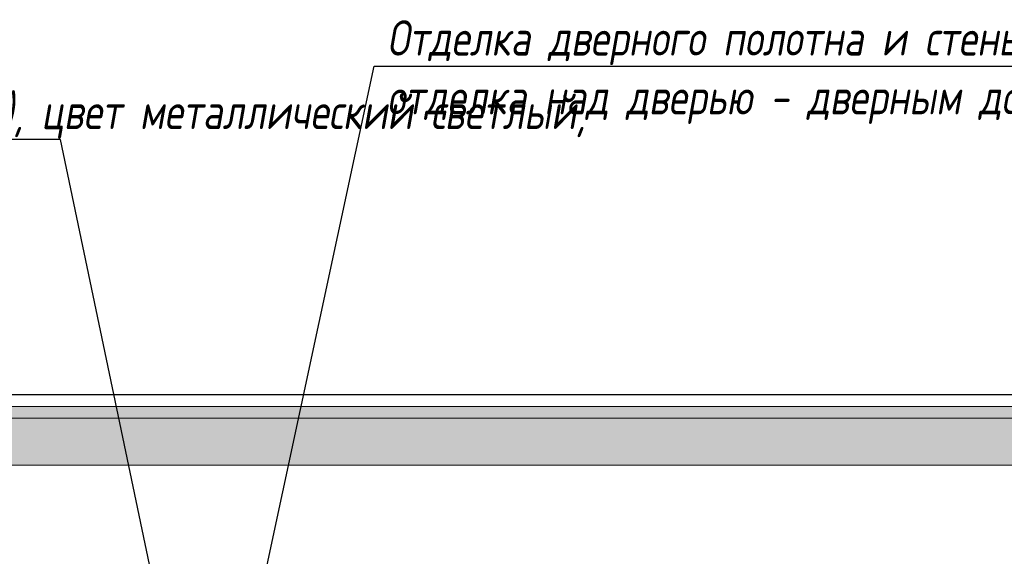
# Model space of a CAD drawing. Header units: millimetres. Extents: x -542966 to 178656, y -69521 to 267189.
# Tile 24 of 256: x -414101 to -409910, y 228360 to 230643. Entities that reach past the tile are written whole.
import ezdxf
from ezdxf import colors
from ezdxf.entities.mleader import LeaderData, LeaderLine
from ezdxf.math import Vec2, Vec3

# ---------------------------------------------------------------- set-up
doc = ezdxf.new("R2010")
doc.units = ezdxf.units.MM
doc.linetypes.add('DASHDOT', pattern=[25.4, 12.7, -6.35, 0, -6.35])
doc.layers.add('A-DETL-GENF', color=7, linetype='Continuous', lineweight=5)
doc.layers.add('dim_razv', color=93, linetype='DASHDOT', lineweight=9)
doc.styles.add('In tre', font='isocpeur.ttf', dxfattribs={"width": 0.8, "oblique": 10})

# ---------------------------------------------------------------- blocks, each defined once
blk = doc.blocks.new('*U12277')
at = {"layer": 'A-DETL-GENF'}
h = blk.add_hatch(dxfattribs=at)
h.set_pattern_fill('ANSI35', color=256, scale=10, style=0)
h.set_pattern_definition([(45, (62920.44773966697, 5.444273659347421e-10), (-44.90128060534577, 44.90128060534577), []), (45, (62965.34903966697, 5.444273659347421e-10), (-44.90128060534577, 44.90128060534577), [79.375, -15.875, 0, -15.875])])
h.paths.add_polyline_path([(0, -99.99999999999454), (63340.89547931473, -99.99999999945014), (63340.89547931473, -49.99999999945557), (0, -50)])
h = blk.add_hatch(dxfattribs=at)
h.set_pattern_fill('ANSI35', color=256, scale=20, style=0)
h.set_pattern_definition([(45, (62920.44773966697, 5.444273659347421e-10), (-89.80256121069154, 89.80256121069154), []), (45, (63010.25033966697, 5.444273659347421e-10), (-89.80256121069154, 89.80256121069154), [158.75, -31.75, 0, -31.75])])
h.paths.add_polyline_path([(0, -300), (63340.89547931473, -299.9999999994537), (63340.89547931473, -99.99999999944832), (0, -99.99999999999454)])
at = {"lineweight": 13}
blk.add_lwpolyline([(0, -50), (63340.8954793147, -49.99999999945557), (63340.8954793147, 5.444273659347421e-10), (0, 0)], close=True, dxfattribs=at)
at = {"lineweight": 30}
blk.add_lwpolyline([(0, 0), (63340.8954793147, 5.480653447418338e-10)], dxfattribs=at)
at = {"layer": 'A-DETL-GENF'}
for points in [[(0, -99.99999999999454), (63340.89547931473, -99.99999999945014), (63340.89547931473, -49.99999999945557), (0, -50)], [(0, -300), (63340.89547931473, -299.9999999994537), (63340.89547931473, -99.99999999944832), (0, -99.99999999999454)]]:
    blk.add_lwpolyline(points, close=True, dxfattribs=at)

msp = doc.modelspace()

# ---------------------------------------------------------------- block references
msp.add_blockref('*U12277', (-453296.0656561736, 229048.0039982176))

# ---------------------------------------------------------------- leaders
at = {"layer": 'dim_razv', "color": 0, "linetype": 'ByBlock'}
ml = msp.add_multileader_mtext('Standard', dxfattribs=at)
ml.set_content('Цифры номера квартиры (аппартаментов), цвет металлический светлый, \\Pвысота номера - 130*мм', style='In tre')
ml.set_leader_properties()
ml.build(insert=Vec2(0, 0))
ml.multileader.update_dxf_attribs({"text_left_attachment_type": 6, "text_right_attachment_type": 6, "dogleg_length": 1, "arrow_head_size": 0, "scale": 49.99999999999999})
ctx = ml.context
ctx.base_point, ctx.scale, ctx.char_height, ctx.arrow_head_size, ctx.landing_gap_size, ctx.plane_origin = Vec3(-433825.626492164, 230428.6712108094), 49.99999999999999, 150, 0, 4.499999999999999, Vec3(-425325.5618855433, 228321.6430222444)
ctx.left_attachment, ctx.right_attachment = 6, 6
notes = []
notes.append((ctx, [(0, (1, 1, 0), (-430404.2506848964, 230428.6712108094), (-1, 0), 49.99999999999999, [(1, [(-430108.9497917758, 228153.2399993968)], 0, [])])]))
ctx.mtext.insert, ctx.mtext.width, ctx.mtext.defined_height, ctx.mtext.flow_direction = Vec3(-433821.1264921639, 230623.6712108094), 3469.078714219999, 696.6098129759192, 5
ml = msp.add_multileader_mtext('Standard', dxfattribs=at)
ml.set_content('Отделка дверного полотна и стены над дверным проемом в один цвет,\\Pотделка над дверью - дверным добором', style='In tre')
ml.set_leader_properties()
ml.build(insert=Vec2(0, 0))
ml.multileader.update_dxf_attribs({"text_left_attachment_type": 6, "text_right_attachment_type": 6, "dogleg_length": 1, "arrow_head_size": 0, "scale": 49.99999999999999})
ctx = ml.context
ctx.base_point, ctx.scale, ctx.char_height, ctx.arrow_head_size, ctx.landing_gap_size, ctx.plane_origin = Vec3(-412541.6381039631, 230445.6187590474), 49.99999999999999, 150, 0, 4.499999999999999, Vec3(-406924.8045187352, 228104.465881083)
ctx.left_attachment, ctx.right_attachment = 6, 6
notes.append((ctx, [(1, (1, 1, 0), (-412591.6381039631, 230445.6187590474), (1, 0), 49.99999999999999, [(1, [(-413087.2072631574, 228138.6868278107)], 0, [])])]))
ctx.mtext.insert, ctx.mtext.width, ctx.mtext.defined_height, ctx.mtext.flow_direction = Vec3(-412537.1381039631, 230640.6187590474), 3092.716304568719, 696.6098129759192, 5
ml = msp.add_multileader_mtext('Standard', dxfattribs=at)
ml.set_content('Отделка дверного полотна и стены над дверным проемом в один цвет,\\Pотделка над дверью - дверным добором', style='In tre')
ml.set_leader_properties()
ml.build(insert=Vec2(0, 0))
ml.multileader.update_dxf_attribs({"text_left_attachment_type": 6, "text_right_attachment_type": 6, "dogleg_length": 1, "arrow_head_size": 0, "scale": 49.99999999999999})
ctx = ml.context
ctx.base_point, ctx.scale, ctx.char_height, ctx.arrow_head_size, ctx.landing_gap_size, ctx.plane_origin = Vec3(-429085.1597991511, 230428.6712108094), 49.99999999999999, 150, 0, 4.499999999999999, Vec3(-424818.3262139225, 228087.518332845)
ctx.left_attachment, ctx.right_attachment = 6, 6
notes.append((ctx, [(1, (1, 1, 0), (-429135.1597991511, 230428.6712108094), (1, 0), 49.99999999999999, [(1, [(-429630.7289583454, 228121.7392795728)], 0, [])])]))
ctx.mtext.insert, ctx.mtext.width, ctx.mtext.defined_height, ctx.mtext.flow_direction = Vec3(-429080.6597991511, 230623.6712108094), 3361.19073885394, 696.6098129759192, 5
ml = msp.add_multileader_mtext('Standard', dxfattribs=at)
ml.set_content('Потолок подвесной, реечный\\Pрейка 50х50 белого цвета, шаг рейки 120-125мм', style='In tre')
ml.set_leader_properties()
ml.build(insert=Vec2(0, 0))
ml.multileader.update_dxf_attribs({"text_left_attachment_type": 6, "text_right_attachment_type": 6, "dogleg_length": 1, "arrow_head_size": 0, "scale": 49.99999999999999})
ctx = ml.context
ctx.base_point, ctx.scale, ctx.char_height, ctx.arrow_head_size, ctx.landing_gap_size, ctx.plane_origin = Vec3(-360037.0267389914, 230282.8191738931), 49.99999999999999, 150, 0, 4.499999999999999, Vec3(-367470.8570477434, 228488.2816305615)
ctx.left_attachment, ctx.right_attachment, ctx.text_align_type = 6, 6, 2
notes.append((ctx, [(0, (1, 1, 0), (-360087.0267389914, 230282.8191738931), (1, 0), 49.99999999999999, [(0, [(-361358.454303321, 228048.0039982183), (-360006.4732595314, 228298.0039982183)], 0, [])])]))
ctx.mtext.insert, ctx.mtext.width, ctx.mtext.defined_height, ctx.mtext.alignment, ctx.mtext.flow_direction = Vec3(-357839.6365987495, 230477.8191738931), 2509.514554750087, 696.6098129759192, 3, 5
ml = msp.add_multileader_mtext('Standard', dxfattribs=at)
ml.set_content('Цифры номера квартиры (аппартаментов), цвет металлический светлый, \\Pвысота номера - 130*мм', style='In tre')
ml.set_leader_properties()
ml.build(insert=Vec2(0, 0))
ml.multileader.update_dxf_attribs({"text_left_attachment_type": 6, "text_right_attachment_type": 6, "dogleg_length": 1, "arrow_head_size": 0, "scale": 49.99999999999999})
ctx = ml.context
ctx.base_point, ctx.scale, ctx.char_height, ctx.arrow_head_size, ctx.landing_gap_size, ctx.plane_origin = Vec3(-417349.1899492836, 230133.128113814), 49.99999999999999, 150, 0, 4.499999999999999, Vec3(-407382.040190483, 228338.5905704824)
ctx.left_attachment, ctx.right_attachment = 6, 6
notes.append((ctx, [(0, (1, 1, 0), (-413927.8141420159, 230133.128113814), (-1, 0), 49.99999999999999, [(1, [(-413515.4280967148, 228170.1875476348)], 0, [])])]))
ctx.mtext.insert, ctx.mtext.width, ctx.mtext.defined_height, ctx.mtext.flow_direction = Vec3(-417344.6899492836, 230328.128113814), 3469.078714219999, 696.6098129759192, 5
ml = msp.add_multileader_mtext('Standard', dxfattribs=at)
ml.set_content('Окраска запотолочного пространства в белый цвет RAL9016', style='In tre')
ml.set_leader_properties()
ml.build(insert=Vec2(0, 0))
ml.multileader.update_dxf_attribs({"text_left_attachment_type": 6, "text_right_attachment_type": 6, "dogleg_length": 1, "arrow_head_size": 0, "scale": 49.99999999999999})
ctx = ml.context
ctx.base_point, ctx.scale, ctx.char_height, ctx.arrow_head_size, ctx.landing_gap_size, ctx.plane_origin = Vec3(-367167.0781305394, 230124.3181919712), 49.99999999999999, 150, 0, 4.499999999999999, Vec3(-369056.179915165, 226433.7405822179)
ctx.left_attachment, ctx.right_attachment, ctx.text_align_type = 6, 6, 2
notes.append((ctx, [(0, (1, 1, 0), (-364171.6290834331, 230124.3181919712), (-1, 0), 49.99999999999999, [(0, [(-363881.2835699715, 228434.3494076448)], 0, [])])]))
ctx.mtext.insert, ctx.mtext.width, ctx.mtext.alignment, ctx.mtext.flow_direction = Vec3(-364226.1290834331, 230304.3181919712), 3148.851922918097, 3, 5
ml = msp.add_multileader_mtext('Standard', dxfattribs=at)
ml.set_content('Потолок подвесной, реечный\\Pрейка 50х50 белого цвета, шаг рейки 120-125мм', style='In tre')
ml.set_leader_properties()
ml.build(insert=Vec2(0, 0))
ml.multileader.update_dxf_attribs({"text_left_attachment_type": 6, "text_right_attachment_type": 6, "dogleg_length": 1, "arrow_head_size": 0, "scale": 49.99999999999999})
ctx = ml.context
ctx.base_point, ctx.scale, ctx.char_height, ctx.arrow_head_size, ctx.landing_gap_size, ctx.plane_origin = Vec3(-452229.0642046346, 230109.2812023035), 49.99999999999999, 150, 0, 4.499999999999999, Vec3(-444981.9595346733, 228314.7436589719)
ctx.left_attachment, ctx.right_attachment = 6, 6
notes.append((ctx, [(0, (1, 1, 0), (-449977.1740643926, 230109.2812023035), (-1, 0), 49.99999999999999, [(1, [(-449794.3622790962, 228291.1046349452)], 0, [])])]))
ctx.mtext.insert, ctx.mtext.width, ctx.mtext.defined_height, ctx.mtext.flow_direction = Vec3(-452224.5642046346, 230304.2812023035), 2509.514554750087, 696.6098129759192, 5
ml = msp.add_multileader_mtext('Standard', dxfattribs=at)
ml.set_content('Окраска запотолочного пространства в белый цвет RAL9016', style='In tre')
ml.set_leader_properties()
ml.build(insert=Vec2(0, 0))
ml.multileader.update_dxf_attribs({"text_left_attachment_type": 6, "text_right_attachment_type": 6, "dogleg_length": 1, "arrow_head_size": 0, "scale": 49.99999999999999})
ctx = ml.context
ctx.base_point, ctx.scale, ctx.char_height, ctx.arrow_head_size, ctx.landing_gap_size, ctx.plane_origin = Vec3(-442382.0237354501, 230027.7112017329), 49.99999999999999, 150, 0, 4.499999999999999, Vec3(-438847.4729037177, 226337.1335919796)
ctx.left_attachment, ctx.right_attachment = 6, 6
notes.append((ctx, [(0, (1, 1, 0), (-442432.0237354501, 230027.7112017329), (1, 0), 49.99999999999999, [(0, [(-442722.3692489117, 228560.2286591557)], 0, [])])]))
ctx.mtext.insert, ctx.mtext.width, ctx.mtext.flow_direction = Vec3(-442377.5237354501, 230207.7112017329), 3148.851922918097, 5
ml = msp.add_multileader_mtext('Standard', dxfattribs=at)
ml.set_content('Решетка вентиляционная декоративная 850х400 в цвет стен', style='In tre')
ml.set_leader_properties()
ml.build(insert=Vec2(0, 0))
ml.multileader.update_dxf_attribs({"text_left_attachment_type": 6, "text_right_attachment_type": 6, "dogleg_length": 1, "arrow_head_size": 0, "scale": 49.99999999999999})
ctx = ml.context
ctx.base_point, ctx.scale, ctx.char_height, ctx.arrow_head_size, ctx.landing_gap_size, ctx.plane_origin = Vec3(-447897.6349699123, 229778.3330899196), 49.99999999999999, 150, 0, 4.499999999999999, Vec3(-439345.6393977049, 227690.5612013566)
ctx.left_attachment, ctx.right_attachment = 6, 6
notes.append((ctx, [(0, (1, 1, 0), (-444990.3244485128, 229778.3330899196), (-1, 0), 49.99999999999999, [(1, [(-444270.6933003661, 228448.0211088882)], 0, [])])]))
ctx.mtext.insert, ctx.mtext.width, ctx.mtext.defined_height, ctx.mtext.flow_direction = Vec3(-447893.1349699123, 229973.3330899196), 2996.731932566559, 696.6098129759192, 5
ml = msp.add_multileader_mtext('Standard', dxfattribs=at)
ml.set_content('Плитка керамогранитная, настенная, размер плитки 600х1200мм, расположить вертикально', style='In tre')
ml.set_leader_properties()
ml.build(insert=Vec2(0, 0))
ml.multileader.update_dxf_attribs({"text_left_attachment_type": 6, "text_right_attachment_type": 6, "dogleg_length": 1, "arrow_head_size": 0, "scale": 49.99999999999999})
ctx = ml.context
ctx.base_point, ctx.scale, ctx.char_height, ctx.arrow_head_size, ctx.landing_gap_size, ctx.plane_origin = Vec3(-439283.113139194, 229702.4685186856), 49.99999999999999, 150, 0, 4.499999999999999, Vec3(-438669.0195132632, 229582.0176885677)
ctx.left_attachment, ctx.right_attachment = 6, 6
notes.append((ctx, [(1, (1, 1, 0), (-439333.113139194, 229702.4685186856), (1, 0), 49.99999999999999, [(1, [(-439900.3291223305, 228008.6430729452)], 0, [])])]))
ctx.mtext.insert, ctx.mtext.width, ctx.mtext.defined_height, ctx.mtext.flow_direction = Vec3(-439278.613139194, 229897.4685186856), 3060.297465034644, 696.6098129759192, 5
for ctx, leaders in notes:
    for number, flags, end, landing, length, lines in leaders:
        leader = LeaderData()
        leader.index, (leader.has_last_leader_line, leader.has_dogleg_vector, leader.attachment_direction) = number, flags
        leader.last_leader_point, leader.dogleg_vector, leader.dogleg_length = Vec3(end), Vec3(landing), length
        for number, points, colour, breaks in lines:
            line = LeaderLine()
            line.index, line.vertices, line.color, line.breaks = number, Vec3.list(points), colors.encode_raw_color(colour), breaks
            leader.lines.append(line)
        ctx.leaders.append(leader)

doc.saveas('drawing.dxf')
